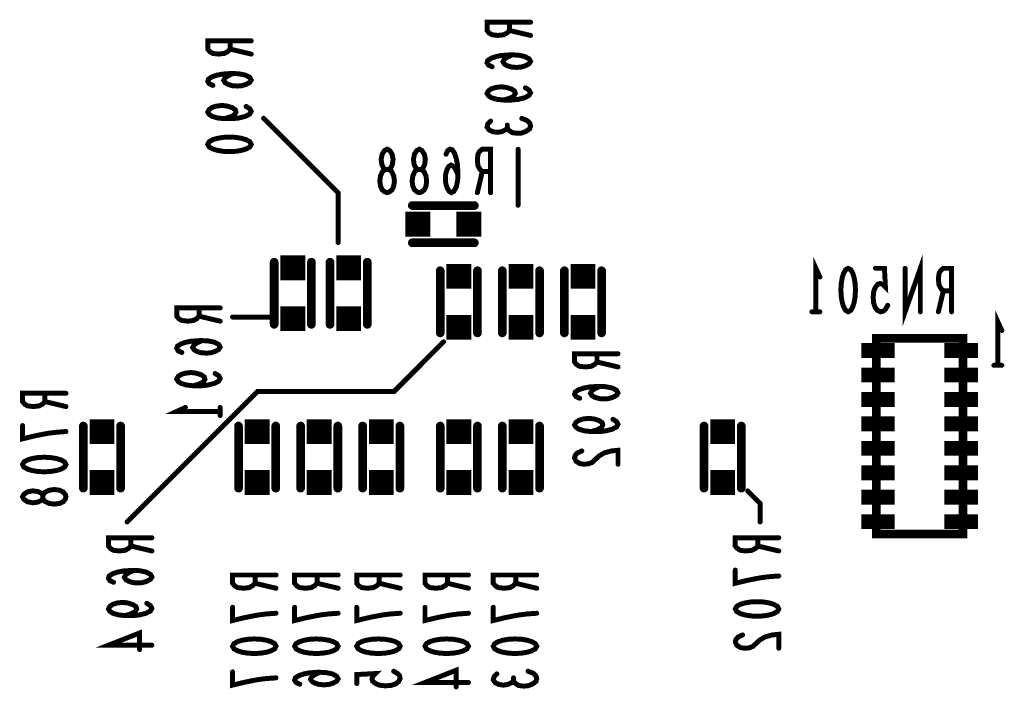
# Model space of a CAD drawing. Extents: x 0 to 8.86, y -3.29 to 6.3.
# Tile 34 of 129: x 6.04 to 6.84, y 1.16 to 1.7. Entities that reach past the tile are written whole.
import ezdxf

# ---------------------------------------------------------------- set-up
doc = ezdxf.new("R2010")
doc.units = 0
doc.layers.get('0').update_dxf_attribs({"color": 3, "linetype": 'CONTINUOUS'})

# ---------------------------------------------------------------- blocks, each defined once
blk = doc.blocks.new('PAD_S1')
at = {"const_width": 1}
blk.add_lwpolyline([(-0.5, 0), (0.5, 0)], dxfattribs=at)
blk = doc.blocks.new('PAD_R1')
at = {"const_width": 0.5}
blk.add_lwpolyline([(0.25, 0, 1), (-0.25, 0, 1)], format="xyb", close=True, dxfattribs=at)

msp = doc.modelspace()

# ---------------------------------------------------------------- linework, layer by layer
for points, const_width in [([(6.455, 1.69733), (6.42, 1.69733), (6.42, 1.69067), (6.42175, 1.68853), (6.42408, 1.6872), (6.42875, 1.68667), (6.43342, 1.6872), (6.43633, 1.6888), (6.43808, 1.69067), (6.43808, 1.69733)], 0.004), ([(6.43808, 1.69067), (6.455, 1.68667)], 0.004), ([(6.23, 1.68233), (6.195, 1.68233), (6.195, 1.67567), (6.19675, 1.67353), (6.19908, 1.6722), (6.20375, 1.67167), (6.20842, 1.6722), (6.21133, 1.6738), (6.21308, 1.67567), (6.21308, 1.68233)], 0.004), ([(6.21308, 1.67567), (6.23, 1.67167)], 0.004), ([(6.44042, 1.67107), (6.43633, 1.6692), (6.434, 1.6676), (6.43283, 1.66547), (6.434, 1.6636), (6.43633, 1.66227), (6.43983, 1.6612), (6.44392, 1.66093), (6.44742, 1.6612), (6.45092, 1.66227), (6.45383, 1.66387), (6.455, 1.66573), (6.45383, 1.66787), (6.45033, 1.66973), (6.44508, 1.6708), (6.43925, 1.67107), (6.43167, 1.67053), (6.42758, 1.66973), (6.4235, 1.6684), (6.42058, 1.66653), (6.42, 1.66467), (6.42117, 1.6628), (6.42408, 1.66147)], 0.004), ([(6.21542, 1.65607), (6.21133, 1.6542), (6.209, 1.6526), (6.20783, 1.65047), (6.209, 1.6486), (6.21133, 1.64727), (6.21483, 1.6462), (6.21892, 1.64593), (6.22242, 1.6462), (6.22592, 1.64727), (6.22883, 1.64887), (6.23, 1.65073), (6.22883, 1.65287), (6.22533, 1.65473), (6.22008, 1.6558), (6.21425, 1.65607), (6.20667, 1.65553), (6.20258, 1.65473), (6.1985, 1.6534), (6.19558, 1.65153), (6.195, 1.64967), (6.19617, 1.6478), (6.19908, 1.64647)], 0.004), ([(6.45092, 1.64453), (6.45383, 1.64267), (6.455, 1.64053), (6.45383, 1.6384), (6.45033, 1.63653), (6.44508, 1.6352), (6.43983, 1.63467), (6.43342, 1.63467), (6.42817, 1.6352), (6.4235, 1.63653), (6.42117, 1.63813), (6.42, 1.64), (6.42117, 1.64213), (6.4235, 1.64373), (6.427, 1.6448), (6.43167, 1.64533), (6.43575, 1.6448), (6.43983, 1.64347), (6.44217, 1.64187), (6.44275, 1.64), (6.44158, 1.63787), (6.43867, 1.63627), (6.43342, 1.63467)], 0.004), ([(6.22592, 1.62953), (6.22883, 1.62767), (6.23, 1.62553), (6.22883, 1.6234), (6.22533, 1.62153), (6.22008, 1.6202), (6.21483, 1.61967), (6.20842, 1.61967), (6.20317, 1.6202), (6.1985, 1.62153), (6.19617, 1.62313), (6.195, 1.625), (6.19617, 1.62713), (6.1985, 1.62873), (6.202, 1.6298), (6.20667, 1.63033), (6.21075, 1.6298), (6.21483, 1.62847), (6.21717, 1.62687), (6.21775, 1.625), (6.21658, 1.62287), (6.21367, 1.62127), (6.20842, 1.61967)], 0.004), ([(6.24, 1.62), (6.3, 1.56), (6.3, 1.52)], 0.004), ([(6.43633, 1.61213), (6.43458, 1.61053), (6.43167, 1.6092), (6.42817, 1.60867), (6.42467, 1.6092), (6.42175, 1.61053), (6.42, 1.61293), (6.42058, 1.61533), (6.42292, 1.61773)], 0.004), ([(6.448, 1.61987), (6.45208, 1.61827), (6.45442, 1.61613), (6.455, 1.61373), (6.45442, 1.6116), (6.4515, 1.60947), (6.448, 1.60813), (6.4445, 1.60787), (6.44042, 1.6084), (6.4375, 1.61027), (6.43633, 1.61213), (6.43633, 1.61453)], 0.004), ([(6.39657, 1.57471), (6.3947, 1.5788), (6.3931, 1.58113), (6.39097, 1.5823), (6.3891, 1.58113), (6.38777, 1.5788), (6.3867, 1.5753), (6.38643, 1.57121), (6.3867, 1.56771), (6.38777, 1.56421), (6.38937, 1.5613), (6.39123, 1.56013), (6.39337, 1.5613), (6.39523, 1.5648), (6.3963, 1.57005), (6.39657, 1.57588), (6.39603, 1.58346), (6.39523, 1.58755), (6.3939, 1.59163), (6.39203, 1.59455), (6.39017, 1.59513), (6.3883, 1.59396), (6.38697, 1.59105)], 0.004), ([(6.42283, 1.56013), (6.42283, 1.59513), (6.41617, 1.59513), (6.41403, 1.59338), (6.4127, 1.59105), (6.41217, 1.58638), (6.4127, 1.58171), (6.4143, 1.5788), (6.41617, 1.57705), (6.42283, 1.57705)], 0.004), ([(6.445, 1.595), (6.445, 1.55)], 0.004), ([(6.41617, 1.57705), (6.41217, 1.56013)], 0.004), ([(6.40979, 1.54974), (6.35979, 1.54974)], 0.007), ([(6.40979, 1.54974), (6.35979, 1.54974)], 0.007), ([(6.40979, 1.51974), (6.35979, 1.51974)], 0.007), ([(6.40979, 1.51974), (6.35979, 1.51974)], 0.007), ([(6.2485, 1.45413), (6.2485, 1.50413)], 0.007), ([(6.2485, 1.45413), (6.2485, 1.50413)], 0.007), ([(6.2785, 1.45413), (6.2785, 1.50413)], 0.007), ([(6.2785, 1.45413), (6.2785, 1.50413)], 0.007), ([(6.2935, 1.45413), (6.2935, 1.50413)], 0.007), ([(6.2935, 1.45413), (6.2935, 1.50413)], 0.007), ([(6.3235, 1.45413), (6.3235, 1.50413)], 0.007), ([(6.3235, 1.45413), (6.3235, 1.50413)], 0.007), ([(6.68493, 1.4642), (6.68493, 1.4992), (6.68813, 1.4922)], 0.004), ([(6.76906, 1.4642), (6.76906, 1.4992), (6.7568, 1.4642), (6.7568, 1.4992)], 0.004), ([(6.38229, 1.49724), (6.38229, 1.44724)], 0.007), ([(6.38229, 1.49724), (6.38229, 1.44724)], 0.007), ([(6.41229, 1.49724), (6.41229, 1.44724)], 0.007), ([(6.41229, 1.49724), (6.41229, 1.44724)], 0.007), ([(6.43229, 1.49724), (6.43229, 1.44724)], 0.007), ([(6.43229, 1.49724), (6.43229, 1.44724)], 0.007), ([(6.46229, 1.49724), (6.46229, 1.44724)], 0.007), ([(6.46229, 1.49724), (6.46229, 1.44724)], 0.007), ([(6.48229, 1.44724), (6.48229, 1.49724)], 0.007), ([(6.48229, 1.44724), (6.48229, 1.49724)], 0.007), ([(6.51229, 1.44724), (6.51229, 1.49724)], 0.007), ([(6.51229, 1.44724), (6.51229, 1.49724)], 0.007), ([(6.7428, 1.46945), (6.7412, 1.46653), (6.73933, 1.46478), (6.73693, 1.4642), (6.73453, 1.46537), (6.73266, 1.4677), (6.73133, 1.47178), (6.73106, 1.47645), (6.7316, 1.48112), (6.73293, 1.48403), (6.7348, 1.48637), (6.73666, 1.48695), (6.73853, 1.48637), (6.74093, 1.48403), (6.74013, 1.4992), (6.73293, 1.4992)], 0.004), ([(6.79426, 1.4642), (6.79426, 1.4992), (6.7876, 1.4992), (6.78546, 1.49745), (6.78413, 1.49512), (6.7836, 1.49045), (6.78413, 1.48578), (6.78573, 1.48287), (6.7876, 1.48112), (6.79426, 1.48112)], 0.004), ([(6.7876, 1.48112), (6.7836, 1.4642)], 0.004), ([(6.205, 1.46733), (6.17, 1.46733), (6.17, 1.46067), (6.17175, 1.45853), (6.17408, 1.4572), (6.17875, 1.45667), (6.18342, 1.4572), (6.18633, 1.4588), (6.18808, 1.46067), (6.18808, 1.46733)], 0.004), ([(6.18808, 1.46067), (6.205, 1.45667)], 0.004), ([(6.215, 1.46), (6.245, 1.46)], 0.004), ([(6.68813, 1.4642), (6.68173, 1.4642)], 0.004), ([(6.8315, 1.42113), (6.8315, 1.45613), (6.8347, 1.44913)], 0.004), ([(6.8035, 1.44293), (6.7335, 1.44293)], 0.007), ([(6.7335, 1.28533), (6.8035, 1.28533), (6.8035, 1.44293), (6.7335, 1.44293), (6.7335, 1.28533), (6.8035, 1.28533)], 0.007), ([(6.13, 1.295), (6.235, 1.4), (6.345, 1.4), (6.385, 1.44)], 0.004), ([(6.19042, 1.44107), (6.18633, 1.4392), (6.184, 1.4376), (6.18283, 1.43547), (6.184, 1.4336), (6.18633, 1.43227), (6.18983, 1.4312), (6.19392, 1.43093), (6.19742, 1.4312), (6.20092, 1.43227), (6.20383, 1.43387), (6.205, 1.43573), (6.20383, 1.43787), (6.20033, 1.43973), (6.19508, 1.4408), (6.18925, 1.44107), (6.18167, 1.44053), (6.17758, 1.43973), (6.1735, 1.4384), (6.17058, 1.43653), (6.17, 1.43467), (6.17117, 1.4328), (6.17408, 1.43147)], 0.004), ([(6.7215, 1.43303), (6.7485, 1.43303)], 0.012), ([(6.7885, 1.43303), (6.8155, 1.43303)], 0.012), ([(6.5255, 1.43046), (6.4905, 1.43046), (6.4905, 1.4238), (6.49225, 1.42166), (6.49458, 1.42033), (6.49925, 1.4198), (6.50392, 1.42033), (6.50683, 1.42193), (6.50858, 1.4238), (6.50858, 1.43046)], 0.004), ([(6.50858, 1.4238), (6.5255, 1.4198)], 0.004), ([(6.8347, 1.42113), (6.8283, 1.42113)], 0.004), ([(6.20092, 1.41453), (6.20383, 1.41267), (6.205, 1.41053), (6.20383, 1.4084), (6.20033, 1.40653), (6.19508, 1.4052), (6.18983, 1.40467), (6.18342, 1.40467), (6.17817, 1.4052), (6.1735, 1.40653), (6.17117, 1.40813), (6.17, 1.41), (6.17117, 1.41213), (6.1735, 1.41373), (6.177, 1.4148), (6.18167, 1.41533), (6.18575, 1.4148), (6.18983, 1.41347), (6.19217, 1.41187), (6.19275, 1.41), (6.19158, 1.40787), (6.18867, 1.40627), (6.18342, 1.40467)], 0.004), ([(6.7215, 1.41334), (6.7485, 1.41334)], 0.012), ([(6.7885, 1.41334), (6.8155, 1.41334)], 0.012), ([(6.51092, 1.4042), (6.50683, 1.40233), (6.5045, 1.40073), (6.50333, 1.3986), (6.5045, 1.39673), (6.50683, 1.3954), (6.51033, 1.39433), (6.51442, 1.39406), (6.51792, 1.39433), (6.52142, 1.3954), (6.52433, 1.397), (6.5255, 1.39886), (6.52433, 1.401), (6.52083, 1.40286), (6.51558, 1.40393), (6.50975, 1.4042), (6.50217, 1.40366), (6.49808, 1.40286), (6.494, 1.40153), (6.49108, 1.39966), (6.4905, 1.3978), (6.49167, 1.39593), (6.49458, 1.3946)], 0.004), ([(6.08078, 1.39859), (6.04578, 1.39859), (6.04578, 1.39193), (6.04753, 1.38979), (6.04986, 1.38846), (6.05453, 1.38793), (6.0592, 1.38846), (6.06211, 1.39006), (6.06386, 1.39193), (6.06386, 1.39859)], 0.004), ([(6.7215, 1.39366), (6.7485, 1.39366)], 0.012), ([(6.7885, 1.39366), (6.8155, 1.39366)], 0.012), ([(6.06386, 1.39193), (6.08078, 1.38793)], 0.004), ([(6.205, 1.384), (6.17, 1.384), (6.177, 1.3872)], 0.004), ([(6.205, 1.3872), (6.205, 1.3808)], 0.004), ([(6.52142, 1.37766), (6.52433, 1.3758), (6.5255, 1.37366), (6.52433, 1.37153), (6.52083, 1.36966), (6.51558, 1.36833), (6.51033, 1.3678), (6.50392, 1.3678), (6.49867, 1.36833), (6.494, 1.36966), (6.49167, 1.37126), (6.4905, 1.37313), (6.49167, 1.37526), (6.494, 1.37686), (6.4975, 1.37793), (6.50217, 1.37846), (6.50625, 1.37793), (6.51033, 1.3766), (6.51267, 1.375), (6.51325, 1.37313), (6.51208, 1.371), (6.50917, 1.3694), (6.50392, 1.3678)], 0.004), ([(6.08078, 1.36779), (6.0732, 1.36726), (6.06678, 1.36646), (6.06095, 1.36539), (6.05453, 1.36406), (6.04578, 1.36193), (6.04578, 1.37259)], 0.004), ([(6.09479, 1.37224), (6.09479, 1.32224)], 0.007), ([(6.09479, 1.37224), (6.09479, 1.32224)], 0.007), ([(6.12479, 1.37224), (6.12479, 1.32224)], 0.007), ([(6.12479, 1.37224), (6.12479, 1.32224)], 0.007), ([(6.21979, 1.32224), (6.21979, 1.37224)], 0.007), ([(6.21979, 1.32224), (6.21979, 1.37224)], 0.007), ([(6.24979, 1.32224), (6.24979, 1.37224)], 0.007), ([(6.24979, 1.32224), (6.24979, 1.37224)], 0.007), ([(6.26979, 1.32224), (6.26979, 1.37224)], 0.007), ([(6.26979, 1.32224), (6.26979, 1.37224)], 0.007), ([(6.29979, 1.32224), (6.29979, 1.37224)], 0.007), ([(6.29979, 1.32224), (6.29979, 1.37224)], 0.007), ([(6.31979, 1.32224), (6.31979, 1.37224)], 0.007), ([(6.31979, 1.32224), (6.31979, 1.37224)], 0.007), ([(6.34979, 1.32224), (6.34979, 1.37224)], 0.007), ([(6.34979, 1.32224), (6.34979, 1.37224)], 0.007), ([(6.38229, 1.37224), (6.38229, 1.32224)], 0.007), ([(6.38229, 1.37224), (6.38229, 1.32224)], 0.007), ([(6.41229, 1.37224), (6.41229, 1.32224)], 0.007), ([(6.41229, 1.37224), (6.41229, 1.32224)], 0.007), ([(6.43229, 1.32224), (6.43229, 1.37224)], 0.007), ([(6.43229, 1.32224), (6.43229, 1.37224)], 0.007), ([(6.46229, 1.32224), (6.46229, 1.37224)], 0.007), ([(6.46229, 1.32224), (6.46229, 1.37224)], 0.007), ([(6.59479, 1.32224), (6.59479, 1.37224)], 0.007), ([(6.59479, 1.32224), (6.59479, 1.37224)], 0.007), ([(6.62479, 1.32224), (6.62479, 1.37224)], 0.007), ([(6.62479, 1.32224), (6.62479, 1.37224)], 0.007), ([(6.7215, 1.37397), (6.7485, 1.37397)], 0.012), ([(6.7885, 1.37397), (6.8155, 1.37397)], 0.012), ([(6.7215, 1.35429), (6.7485, 1.35429)], 0.012), ([(6.7885, 1.35429), (6.8155, 1.35429)], 0.012), ([(6.49633, 1.3522), (6.49283, 1.3506), (6.49108, 1.34873), (6.4905, 1.3466), (6.49167, 1.34393), (6.49458, 1.34206), (6.49808, 1.34153), (6.50158, 1.3418), (6.5045, 1.34286), (6.51033, 1.3482), (6.51442, 1.3506), (6.52025, 1.3522), (6.5255, 1.35273), (6.5255, 1.34153)], 0.004), ([(6.7215, 1.3346), (6.7485, 1.3346)], 0.012), ([(6.7885, 1.3346), (6.8155, 1.3346)], 0.012), ([(6.64, 1.295), (6.64, 1.31), (6.63, 1.32)], 0.004), ([(6.7215, 1.31492), (6.7485, 1.31492)], 0.012), ([(6.7885, 1.31492), (6.8155, 1.31492)], 0.012), ([(6.7215, 1.29523), (6.7485, 1.29523)], 0.012), ([(6.7885, 1.29523), (6.8155, 1.29523)], 0.012), ([(6.15, 1.28233), (6.115, 1.28233), (6.115, 1.27567), (6.11675, 1.27353), (6.11908, 1.2722), (6.12375, 1.27167), (6.12842, 1.2722), (6.13133, 1.2738), (6.13308, 1.27567), (6.13308, 1.28233)], 0.004), ([(6.13308, 1.27567), (6.15, 1.27167)], 0.004), ([(6.655, 1.28233), (6.62, 1.28233), (6.62, 1.27567), (6.62175, 1.27353), (6.62408, 1.2722), (6.62875, 1.27167), (6.63342, 1.2722), (6.63633, 1.2738), (6.63808, 1.27567), (6.63808, 1.28233)], 0.004), ([(6.63808, 1.27567), (6.655, 1.27167)], 0.004), ([(6.13542, 1.25607), (6.13133, 1.2542), (6.129, 1.2526), (6.12783, 1.25047), (6.129, 1.2486), (6.13133, 1.24727), (6.13483, 1.2462), (6.13892, 1.24593), (6.14242, 1.2462), (6.14592, 1.24727), (6.14883, 1.24887), (6.15, 1.25073), (6.14883, 1.25287), (6.14533, 1.25473), (6.14008, 1.2558), (6.13425, 1.25607), (6.12667, 1.25553), (6.12258, 1.25473), (6.1185, 1.2534), (6.11558, 1.25153), (6.115, 1.24967), (6.11617, 1.2478), (6.11908, 1.24647)], 0.004), ([(6.25, 1.25233), (6.215, 1.25233), (6.215, 1.24567), (6.21675, 1.24353), (6.21908, 1.2422), (6.22375, 1.24167), (6.22842, 1.2422), (6.23133, 1.2438), (6.23308, 1.24567), (6.23308, 1.25233)], 0.004), ([(6.3, 1.25233), (6.265, 1.25233), (6.265, 1.24567), (6.26675, 1.24353), (6.26908, 1.2422), (6.27375, 1.24167), (6.27842, 1.2422), (6.28133, 1.2438), (6.28308, 1.24567), (6.28308, 1.25233)], 0.004), ([(6.35, 1.25233), (6.315, 1.25233), (6.315, 1.24567), (6.31675, 1.24353), (6.31908, 1.2422), (6.32375, 1.24167), (6.32842, 1.2422), (6.33133, 1.2438), (6.33308, 1.24567), (6.33308, 1.25233)], 0.004), ([(6.405, 1.25233), (6.37, 1.25233), (6.37, 1.24567), (6.37175, 1.24353), (6.37408, 1.2422), (6.37875, 1.24167), (6.38342, 1.2422), (6.38633, 1.2438), (6.38808, 1.24567), (6.38808, 1.25233)], 0.004), ([(6.46, 1.25233), (6.425, 1.25233), (6.425, 1.24567), (6.42675, 1.24353), (6.42908, 1.2422), (6.43375, 1.24167), (6.43842, 1.2422), (6.44133, 1.2438), (6.44308, 1.24567), (6.44308, 1.25233)], 0.004), ([(6.655, 1.25153), (6.64742, 1.251), (6.641, 1.2502), (6.63517, 1.24913), (6.62875, 1.2478), (6.62, 1.24567), (6.62, 1.25633)], 0.004), ([(6.23308, 1.24567), (6.25, 1.24167)], 0.004), ([(6.28308, 1.24567), (6.3, 1.24167)], 0.004), ([(6.33308, 1.24567), (6.35, 1.24167)], 0.004), ([(6.38808, 1.24567), (6.405, 1.24167)], 0.004), ([(6.44308, 1.24567), (6.46, 1.24167)], 0.004), ([(6.14592, 1.22953), (6.14883, 1.22767), (6.15, 1.22553), (6.14883, 1.2234), (6.14533, 1.22153), (6.14008, 1.2202), (6.13483, 1.21967), (6.12842, 1.21967), (6.12317, 1.2202), (6.1185, 1.22153), (6.11617, 1.22313), (6.115, 1.225), (6.11617, 1.22713), (6.1185, 1.22873), (6.122, 1.2298), (6.12667, 1.23033), (6.13075, 1.2298), (6.13483, 1.22847), (6.13717, 1.22687), (6.13775, 1.225), (6.13658, 1.22287), (6.13367, 1.22127), (6.12842, 1.21967)], 0.004), ([(6.25, 1.22153), (6.24242, 1.221), (6.236, 1.2202), (6.23017, 1.21913), (6.22375, 1.2178), (6.215, 1.21567), (6.215, 1.22633)], 0.004), ([(6.3, 1.22153), (6.29242, 1.221), (6.286, 1.2202), (6.28017, 1.21913), (6.27375, 1.2178), (6.265, 1.21567), (6.265, 1.22633)], 0.004), ([(6.35, 1.22153), (6.34242, 1.221), (6.336, 1.2202), (6.33017, 1.21913), (6.32375, 1.2178), (6.315, 1.21567), (6.315, 1.22633)], 0.004), ([(6.405, 1.22153), (6.39742, 1.221), (6.391, 1.2202), (6.38517, 1.21913), (6.37875, 1.2178), (6.37, 1.21567), (6.37, 1.22633)], 0.004), ([(6.46, 1.22153), (6.45242, 1.221), (6.446, 1.2202), (6.44017, 1.21913), (6.43375, 1.2178), (6.425, 1.21567), (6.425, 1.22633)], 0.004), ([(6.15, 1.1958), (6.115, 1.1958), (6.14008, 1.20567), (6.14008, 1.19233)], 0.004), ([(6.62583, 1.20407), (6.62233, 1.20247), (6.62058, 1.2006), (6.62, 1.19847), (6.62117, 1.1958), (6.62408, 1.19393), (6.62758, 1.1934), (6.63108, 1.19367), (6.634, 1.19473), (6.63983, 1.20007), (6.64392, 1.20247), (6.64975, 1.20407), (6.655, 1.2046), (6.655, 1.1934)], 0.004), ([(6.25, 1.16953), (6.24242, 1.169), (6.236, 1.1682), (6.23017, 1.16713), (6.22375, 1.1658), (6.215, 1.16367), (6.215, 1.17433)], 0.004), ([(6.28542, 1.17407), (6.28133, 1.1722), (6.279, 1.1706), (6.27783, 1.16847), (6.279, 1.1666), (6.28133, 1.16527), (6.28483, 1.1642), (6.28892, 1.16393), (6.29242, 1.1642), (6.29592, 1.16527), (6.29883, 1.16687), (6.3, 1.16873), (6.29883, 1.17087), (6.29533, 1.17273), (6.29008, 1.1738), (6.28425, 1.17407), (6.27667, 1.17353), (6.27258, 1.17273), (6.2685, 1.1714), (6.26558, 1.16953), (6.265, 1.16767), (6.26617, 1.1658), (6.26908, 1.16447)], 0.004), ([(6.34475, 1.17487), (6.34767, 1.17327), (6.34942, 1.1714), (6.35, 1.169), (6.34883, 1.1666), (6.3465, 1.16473), (6.34242, 1.1634), (6.33775, 1.16313), (6.33308, 1.16367), (6.33017, 1.165), (6.32783, 1.16687), (6.32725, 1.16873), (6.32783, 1.1706), (6.33017, 1.173), (6.315, 1.1722), (6.315, 1.165)], 0.004), ([(6.405, 1.1658), (6.37, 1.1658), (6.39508, 1.17567), (6.39508, 1.16233)], 0.004), ([(6.44133, 1.16713), (6.43958, 1.16553), (6.43667, 1.1642), (6.43317, 1.16367), (6.42967, 1.1642), (6.42675, 1.16553), (6.425, 1.16793), (6.42558, 1.17033), (6.42792, 1.17273)], 0.004), ([(6.453, 1.17487), (6.45708, 1.17327), (6.45942, 1.17113), (6.46, 1.16873), (6.45942, 1.1666), (6.4565, 1.16447), (6.453, 1.16313), (6.4495, 1.16287), (6.44542, 1.1634), (6.4425, 1.16527), (6.44133, 1.16713), (6.44133, 1.16953)], 0.004)]:
    msp.add_lwpolyline(points, dxfattribs=dict(const_width=const_width))
at = {"const_width": 0.004}
for points in [[(6.195, 1.599), (6.19617, 1.60113), (6.19908, 1.60273), (6.20258, 1.6038), (6.20725, 1.6046), (6.2125, 1.60487), (6.21775, 1.6046), (6.22242, 1.6038), (6.22592, 1.60273), (6.22883, 1.60113), (6.23, 1.599), (6.22883, 1.59687), (6.22592, 1.59527), (6.22242, 1.5942), (6.21775, 1.5934), (6.2125, 1.59313), (6.20725, 1.5934), (6.20258, 1.5942), (6.19908, 1.59527), (6.19617, 1.59687)], [(6.3395, 1.56013), (6.33763, 1.56071), (6.3355, 1.56246), (6.33417, 1.56538), (6.33363, 1.56946), (6.33417, 1.57355), (6.33577, 1.57705), (6.33817, 1.5788), (6.34083, 1.5788), (6.34243, 1.57996), (6.34377, 1.58288), (6.3443, 1.58696), (6.3435, 1.59105), (6.34163, 1.59396), (6.3395, 1.59513), (6.33737, 1.59396), (6.3355, 1.59105), (6.3347, 1.58696), (6.33523, 1.58288), (6.33657, 1.57996), (6.33817, 1.5788), (6.34083, 1.5788), (6.34323, 1.57705), (6.34483, 1.57355), (6.34537, 1.56946), (6.34483, 1.56538), (6.3435, 1.56246), (6.34137, 1.56071)], [(6.3655, 1.56013), (6.36363, 1.56071), (6.3615, 1.56246), (6.36017, 1.56538), (6.35963, 1.56946), (6.36017, 1.57355), (6.36177, 1.57705), (6.36417, 1.5788), (6.36683, 1.5788), (6.36843, 1.57996), (6.36977, 1.58288), (6.3703, 1.58696), (6.3695, 1.59105), (6.36763, 1.59396), (6.3655, 1.59513), (6.36337, 1.59396), (6.3615, 1.59105), (6.3607, 1.58696), (6.36123, 1.58288), (6.36257, 1.57996), (6.36417, 1.5788), (6.36683, 1.5788), (6.36923, 1.57705), (6.37083, 1.57355), (6.37137, 1.56946), (6.37083, 1.56538), (6.3695, 1.56246), (6.36737, 1.56071)], [(6.71093, 1.4992), (6.71306, 1.49803), (6.71466, 1.49512), (6.71573, 1.49162), (6.71653, 1.48695), (6.7168, 1.4817), (6.71653, 1.47645), (6.71573, 1.47178), (6.71466, 1.46828), (6.71306, 1.46537), (6.71093, 1.4642), (6.7088, 1.46537), (6.7072, 1.46828), (6.70613, 1.47178), (6.70533, 1.47645), (6.70506, 1.4817), (6.70533, 1.48695), (6.70613, 1.49162), (6.7072, 1.49512), (6.7088, 1.49803)], [(6.04578, 1.34126), (6.04695, 1.34339), (6.04986, 1.34499), (6.05336, 1.34606), (6.05803, 1.34686), (6.06328, 1.34713), (6.06853, 1.34686), (6.0732, 1.34606), (6.0767, 1.34499), (6.07961, 1.34339), (6.08078, 1.34126), (6.07961, 1.33913), (6.0767, 1.33753), (6.0732, 1.33646), (6.06853, 1.33566), (6.06328, 1.33539), (6.05803, 1.33566), (6.05336, 1.33646), (6.04986, 1.33753), (6.04695, 1.33913)], [(6.08078, 1.31526), (6.0802, 1.31339), (6.07845, 1.31126), (6.07553, 1.30993), (6.07145, 1.30939), (6.06736, 1.30993), (6.06386, 1.31153), (6.06211, 1.31393), (6.06211, 1.31659), (6.06095, 1.31819), (6.05803, 1.31953), (6.05395, 1.32006), (6.04986, 1.31926), (6.04695, 1.31739), (6.04578, 1.31526), (6.04695, 1.31313), (6.04986, 1.31126), (6.05395, 1.31046), (6.05803, 1.31099), (6.06095, 1.31233), (6.06211, 1.31393), (6.06211, 1.31659), (6.06386, 1.31899), (6.06736, 1.32059), (6.07145, 1.32113), (6.07553, 1.32059), (6.07845, 1.31926), (6.0802, 1.31713)], [(6.62, 1.225), (6.62117, 1.22713), (6.62408, 1.22873), (6.62758, 1.2298), (6.63225, 1.2306), (6.6375, 1.23087), (6.64275, 1.2306), (6.64742, 1.2298), (6.65092, 1.22873), (6.65383, 1.22713), (6.655, 1.225), (6.65383, 1.22287), (6.65092, 1.22127), (6.64742, 1.2202), (6.64275, 1.2194), (6.6375, 1.21913), (6.63225, 1.2194), (6.62758, 1.2202), (6.62408, 1.22127), (6.62117, 1.22287)], [(6.215, 1.195), (6.21617, 1.19713), (6.21908, 1.19873), (6.22258, 1.1998), (6.22725, 1.2006), (6.2325, 1.20087), (6.23775, 1.2006), (6.24242, 1.1998), (6.24592, 1.19873), (6.24883, 1.19713), (6.25, 1.195), (6.24883, 1.19287), (6.24592, 1.19127), (6.24242, 1.1902), (6.23775, 1.1894), (6.2325, 1.18913), (6.22725, 1.1894), (6.22258, 1.1902), (6.21908, 1.19127), (6.21617, 1.19287)], [(6.265, 1.195), (6.26617, 1.19713), (6.26908, 1.19873), (6.27258, 1.1998), (6.27725, 1.2006), (6.2825, 1.20087), (6.28775, 1.2006), (6.29242, 1.1998), (6.29592, 1.19873), (6.29883, 1.19713), (6.3, 1.195), (6.29883, 1.19287), (6.29592, 1.19127), (6.29242, 1.1902), (6.28775, 1.1894), (6.2825, 1.18913), (6.27725, 1.1894), (6.27258, 1.1902), (6.26908, 1.19127), (6.26617, 1.19287)], [(6.315, 1.195), (6.31617, 1.19713), (6.31908, 1.19873), (6.32258, 1.1998), (6.32725, 1.2006), (6.3325, 1.20087), (6.33775, 1.2006), (6.34242, 1.1998), (6.34592, 1.19873), (6.34883, 1.19713), (6.35, 1.195), (6.34883, 1.19287), (6.34592, 1.19127), (6.34242, 1.1902), (6.33775, 1.1894), (6.3325, 1.18913), (6.32725, 1.1894), (6.32258, 1.1902), (6.31908, 1.19127), (6.31617, 1.19287)], [(6.37, 1.195), (6.37117, 1.19713), (6.37408, 1.19873), (6.37758, 1.1998), (6.38225, 1.2006), (6.3875, 1.20087), (6.39275, 1.2006), (6.39742, 1.1998), (6.40092, 1.19873), (6.40383, 1.19713), (6.405, 1.195), (6.40383, 1.19287), (6.40092, 1.19127), (6.39742, 1.1902), (6.39275, 1.1894), (6.3875, 1.18913), (6.38225, 1.1894), (6.37758, 1.1902), (6.37408, 1.19127), (6.37117, 1.19287)], [(6.425, 1.195), (6.42617, 1.19713), (6.42908, 1.19873), (6.43258, 1.1998), (6.43725, 1.2006), (6.4425, 1.20087), (6.44775, 1.2006), (6.45242, 1.1998), (6.45592, 1.19873), (6.45883, 1.19713), (6.46, 1.195), (6.45883, 1.19287), (6.45592, 1.19127), (6.45242, 1.1902), (6.44775, 1.1894), (6.4425, 1.18913), (6.43725, 1.1894), (6.43258, 1.1902), (6.42908, 1.19127), (6.42617, 1.19287)]]:
    msp.add_lwpolyline(points, close=True, dxfattribs=at)

# ---------------------------------------------------------------- block references
for name, p, xscale, yscale in [('PAD_R1', (6.43808, 1.69733), 0.004, 0.004), ('PAD_R1', (6.455, 1.69733), 0.004, 0.004), ('PAD_R1', (6.43808, 1.69067), 0.004, 0.004), ('PAD_R1', (6.21308, 1.68233), 0.004, 0.004), ('PAD_R1', (6.23, 1.68233), 0.004, 0.004), ('PAD_R1', (6.455, 1.68667), 0.004, 0.004), ('PAD_R1', (6.21308, 1.67567), 0.004, 0.004), ('PAD_R1', (6.23, 1.67167), 0.004, 0.004), ('PAD_R1', (6.44042, 1.67107), 0.004, 0.004), ('PAD_R1', (6.21542, 1.65607), 0.004, 0.004), ('PAD_R1', (6.42408, 1.66147), 0.004, 0.004), ('PAD_R1', (6.19908, 1.64647), 0.004, 0.004), ('PAD_R1', (6.45092, 1.64453), 0.004, 0.004), ('PAD_R1', (6.43342, 1.63467), 0.004, 0.004), ('PAD_R1', (6.22592, 1.62953), 0.004, 0.004), ('PAD_R1', (6.20842, 1.61967), 0.004, 0.004), ('PAD_R1', (6.24, 1.62), 0.004, 0.004), ('PAD_R1', (6.42292, 1.61773), 0.004, 0.004), ('PAD_R1', (6.448, 1.61987), 0.004, 0.004), ('PAD_R1', (6.43633, 1.61453), 0.004, 0.004), ('PAD_R1', (6.43633, 1.61213), 0.004, 0.004), ('PAD_R1', (6.445, 1.595), 0.004, 0.004), ('PAD_R1', (6.38697, 1.59105), 0.004, 0.004), ('PAD_R1', (6.41617, 1.57705), 0.004, 0.004), ('PAD_R1', (6.42283, 1.57705), 0.004, 0.004), ('PAD_R1', (6.39657, 1.57471), 0.004, 0.004), ('PAD_R1', (6.41217, 1.56013), 0.004, 0.004), ('PAD_R1', (6.42283, 1.56013), 0.004, 0.004), ('PAD_R1', (6.35979, 1.54974), 0.007, 0.007), ('PAD_R1', (6.35979, 1.54974), 0.007, 0.007), ('PAD_R1', (6.40979, 1.54974), 0.007, 0.007), ('PAD_R1', (6.40979, 1.54974), 0.007, 0.007), ('PAD_R1', (6.445, 1.55), 0.004, 0.004), ('PAD_S1', (6.36429, 1.53474), 0.02, 0.02), ('PAD_S1', (6.40529, 1.53474), 0.02, 0.02), ('PAD_R1', (6.35979, 1.51974), 0.007, 0.007), ('PAD_R1', (6.35979, 1.51974), 0.007, 0.007), ('PAD_R1', (6.40979, 1.51974), 0.007, 0.007), ('PAD_R1', (6.40979, 1.51974), 0.007, 0.007), ('PAD_R1', (6.3, 1.52), 0.004, 0.004), ('PAD_S1', (6.2635, 1.49963), 0.02, 0.02), ('PAD_R1', (6.2485, 1.50413), 0.007, 0.007), ('PAD_R1', (6.2485, 1.50413), 0.007, 0.007), ('PAD_R1', (6.2785, 1.50413), 0.007, 0.007), ('PAD_R1', (6.2785, 1.50413), 0.007, 0.007), ('PAD_S1', (6.3085, 1.49963), 0.02, 0.02), ('PAD_R1', (6.2935, 1.50413), 0.007, 0.007), ('PAD_R1', (6.2935, 1.50413), 0.007, 0.007), ('PAD_R1', (6.3235, 1.50413), 0.007, 0.007), ('PAD_R1', (6.3235, 1.50413), 0.007, 0.007), ('PAD_S1', (6.39729, 1.49274), 0.02, 0.02), ('PAD_R1', (6.38229, 1.49724), 0.007, 0.007), ('PAD_R1', (6.38229, 1.49724), 0.007, 0.007), ('PAD_R1', (6.41229, 1.49724), 0.007, 0.007), ('PAD_R1', (6.41229, 1.49724), 0.007, 0.007), ('PAD_S1', (6.44729, 1.49274), 0.02, 0.02), ('PAD_R1', (6.43229, 1.49724), 0.007, 0.007), ('PAD_R1', (6.43229, 1.49724), 0.007, 0.007), ('PAD_R1', (6.46229, 1.49724), 0.007, 0.007), ('PAD_R1', (6.46229, 1.49724), 0.007, 0.007), ('PAD_S1', (6.49729, 1.49274), 0.02, 0.02), ('PAD_R1', (6.48229, 1.49724), 0.007, 0.007), ('PAD_R1', (6.48229, 1.49724), 0.007, 0.007), ('PAD_R1', (6.51229, 1.49724), 0.007, 0.007), ('PAD_R1', (6.51229, 1.49724), 0.007, 0.007), ('PAD_R1', (6.73293, 1.4992), 0.004, 0.004), ('PAD_R1', (6.7568, 1.4992), 0.004, 0.004), ('PAD_R1', (6.68813, 1.4922), 0.004, 0.004), ('PAD_R1', (6.7876, 1.48112), 0.004, 0.004), ('PAD_R1', (6.79426, 1.48112), 0.004, 0.004), ('PAD_R1', (6.18808, 1.46733), 0.004, 0.004), ('PAD_R1', (6.205, 1.46733), 0.004, 0.004), ('PAD_S1', (6.2635, 1.45863), 0.02, 0.02), ('PAD_S1', (6.3085, 1.45863), 0.02, 0.02), ('PAD_R1', (6.7428, 1.46945), 0.004, 0.004), ('PAD_R1', (6.18808, 1.46067), 0.004, 0.004), ('PAD_R1', (6.215, 1.46), 0.004, 0.004), ('PAD_R1', (6.245, 1.46), 0.004, 0.004), ('PAD_S1', (6.39729, 1.45174), 0.02, 0.02), ('PAD_S1', (6.44729, 1.45174), 0.02, 0.02), ('PAD_S1', (6.49729, 1.45174), 0.02, 0.02), ('PAD_R1', (6.68173, 1.4642), 0.004, 0.004), ('PAD_R1', (6.68493, 1.4642), 0.004, 0.004), ('PAD_R1', (6.68813, 1.4642), 0.004, 0.004), ('PAD_R1', (6.76906, 1.4642), 0.004, 0.004), ('PAD_R1', (6.7836, 1.4642), 0.004, 0.004), ('PAD_R1', (6.79426, 1.4642), 0.004, 0.004), ('PAD_R1', (6.205, 1.45667), 0.004, 0.004), ('PAD_R1', (6.2485, 1.45413), 0.007, 0.007), ('PAD_R1', (6.2485, 1.45413), 0.007, 0.007), ('PAD_R1', (6.2785, 1.45413), 0.007, 0.007), ('PAD_R1', (6.2785, 1.45413), 0.007, 0.007), ('PAD_R1', (6.2935, 1.45413), 0.007, 0.007), ('PAD_R1', (6.2935, 1.45413), 0.007, 0.007), ('PAD_R1', (6.3235, 1.45413), 0.007, 0.007), ('PAD_R1', (6.3235, 1.45413), 0.007, 0.007), ('PAD_R1', (6.38229, 1.44724), 0.007, 0.007), ('PAD_R1', (6.38229, 1.44724), 0.007, 0.007), ('PAD_R1', (6.41229, 1.44724), 0.007, 0.007), ('PAD_R1', (6.41229, 1.44724), 0.007, 0.007), ('PAD_R1', (6.43229, 1.44724), 0.007, 0.007), ('PAD_R1', (6.43229, 1.44724), 0.007, 0.007), ('PAD_R1', (6.46229, 1.44724), 0.007, 0.007), ('PAD_R1', (6.46229, 1.44724), 0.007, 0.007), ('PAD_R1', (6.48229, 1.44724), 0.007, 0.007), ('PAD_R1', (6.48229, 1.44724), 0.007, 0.007), ('PAD_R1', (6.51229, 1.44724), 0.007, 0.007), ('PAD_R1', (6.51229, 1.44724), 0.007, 0.007), ('PAD_R1', (6.7335, 1.44293), 0.007, 0.007), ('PAD_R1', (6.8035, 1.44293), 0.007, 0.007), ('PAD_R1', (6.8347, 1.44913), 0.004, 0.004), ('PAD_R1', (6.19042, 1.44107), 0.004, 0.004), ('PAD_R1', (6.385, 1.44), 0.004, 0.004), ('PAD_R1', (6.17408, 1.43147), 0.004, 0.004), ('PAD_R1', (6.50858, 1.43046), 0.004, 0.004), ('PAD_R1', (6.5255, 1.43046), 0.004, 0.004), ('PAD_R1', (6.50858, 1.4238), 0.004, 0.004), ('PAD_R1', (6.5255, 1.4198), 0.004, 0.004), ('PAD_R1', (6.8283, 1.42113), 0.004, 0.004), ('PAD_R1', (6.8315, 1.42113), 0.004, 0.004), ('PAD_R1', (6.8347, 1.42113), 0.004, 0.004), ('PAD_R1', (6.20092, 1.41453), 0.004, 0.004), ('PAD_R1', (6.18342, 1.40467), 0.004, 0.004), ('PAD_R1', (6.51092, 1.4042), 0.004, 0.004), ('PAD_R1', (6.06386, 1.39859), 0.004, 0.004), ('PAD_R1', (6.08078, 1.39859), 0.004, 0.004), ('PAD_R1', (6.49458, 1.3946), 0.004, 0.004), ('PAD_R1', (6.06386, 1.39193), 0.004, 0.004), ('PAD_R1', (6.08078, 1.38793), 0.004, 0.004), ('PAD_R1', (6.177, 1.3872), 0.004, 0.004), ('PAD_R1', (6.205, 1.3872), 0.004, 0.004), ('PAD_R1', (6.205, 1.384), 0.004, 0.004), ('PAD_R1', (6.205, 1.3808), 0.004, 0.004), ('PAD_R1', (6.04578, 1.37259), 0.004, 0.004), ('PAD_S1', (6.10979, 1.36774), 0.02, 0.02), ('PAD_R1', (6.09479, 1.37224), 0.007, 0.007), ('PAD_R1', (6.09479, 1.37224), 0.007, 0.007), ('PAD_R1', (6.12479, 1.37224), 0.007, 0.007), ('PAD_R1', (6.12479, 1.37224), 0.007, 0.007), ('PAD_S1', (6.23479, 1.36774), 0.02, 0.02), ('PAD_R1', (6.21979, 1.37224), 0.007, 0.007), ('PAD_R1', (6.21979, 1.37224), 0.007, 0.007), ('PAD_R1', (6.24979, 1.37224), 0.007, 0.007), ('PAD_R1', (6.24979, 1.37224), 0.007, 0.007), ('PAD_S1', (6.28479, 1.36774), 0.02, 0.02), ('PAD_R1', (6.26979, 1.37224), 0.007, 0.007), ('PAD_R1', (6.26979, 1.37224), 0.007, 0.007), ('PAD_R1', (6.29979, 1.37224), 0.007, 0.007), ('PAD_R1', (6.29979, 1.37224), 0.007, 0.007), ('PAD_S1', (6.33479, 1.36774), 0.02, 0.02), ('PAD_R1', (6.31979, 1.37224), 0.007, 0.007), ('PAD_R1', (6.31979, 1.37224), 0.007, 0.007), ('PAD_R1', (6.34979, 1.37224), 0.007, 0.007), ('PAD_R1', (6.34979, 1.37224), 0.007, 0.007), ('PAD_S1', (6.39729, 1.36774), 0.02, 0.02), ('PAD_R1', (6.38229, 1.37224), 0.007, 0.007), ('PAD_R1', (6.38229, 1.37224), 0.007, 0.007), ('PAD_R1', (6.41229, 1.37224), 0.007, 0.007), ('PAD_R1', (6.41229, 1.37224), 0.007, 0.007), ('PAD_S1', (6.44729, 1.36774), 0.02, 0.02), ('PAD_R1', (6.43229, 1.37224), 0.007, 0.007), ('PAD_R1', (6.43229, 1.37224), 0.007, 0.007), ('PAD_R1', (6.46229, 1.37224), 0.007, 0.007), ('PAD_R1', (6.46229, 1.37224), 0.007, 0.007), ('PAD_R1', (6.52142, 1.37766), 0.004, 0.004), ('PAD_S1', (6.60979, 1.36774), 0.02, 0.02), ('PAD_R1', (6.59479, 1.37224), 0.007, 0.007), ('PAD_R1', (6.59479, 1.37224), 0.007, 0.007), ('PAD_R1', (6.62479, 1.37224), 0.007, 0.007), ('PAD_R1', (6.62479, 1.37224), 0.007, 0.007), ('PAD_R1', (6.08078, 1.36779), 0.004, 0.004), ('PAD_R1', (6.50392, 1.3678), 0.004, 0.004), ('PAD_R1', (6.49633, 1.3522), 0.004, 0.004), ('PAD_R1', (6.5255, 1.34153), 0.004, 0.004), ('PAD_S1', (6.10979, 1.32674), 0.02, 0.02), ('PAD_S1', (6.23479, 1.32674), 0.02, 0.02), ('PAD_S1', (6.28479, 1.32674), 0.02, 0.02), ('PAD_S1', (6.33479, 1.32674), 0.02, 0.02), ('PAD_S1', (6.39729, 1.32674), 0.02, 0.02), ('PAD_S1', (6.44729, 1.32674), 0.02, 0.02), ('PAD_S1', (6.60979, 1.32674), 0.02, 0.02), ('PAD_R1', (6.09479, 1.32224), 0.007, 0.007), ('PAD_R1', (6.09479, 1.32224), 0.007, 0.007), ('PAD_R1', (6.12479, 1.32224), 0.007, 0.007), ('PAD_R1', (6.12479, 1.32224), 0.007, 0.007), ('PAD_R1', (6.21979, 1.32224), 0.007, 0.007), ('PAD_R1', (6.21979, 1.32224), 0.007, 0.007), ('PAD_R1', (6.24979, 1.32224), 0.007, 0.007), ('PAD_R1', (6.24979, 1.32224), 0.007, 0.007), ('PAD_R1', (6.26979, 1.32224), 0.007, 0.007), ('PAD_R1', (6.26979, 1.32224), 0.007, 0.007), ('PAD_R1', (6.29979, 1.32224), 0.007, 0.007), ('PAD_R1', (6.29979, 1.32224), 0.007, 0.007), ('PAD_R1', (6.31979, 1.32224), 0.007, 0.007), ('PAD_R1', (6.31979, 1.32224), 0.007, 0.007), ('PAD_R1', (6.34979, 1.32224), 0.007, 0.007), ('PAD_R1', (6.34979, 1.32224), 0.007, 0.007), ('PAD_R1', (6.38229, 1.32224), 0.007, 0.007), ('PAD_R1', (6.38229, 1.32224), 0.007, 0.007), ('PAD_R1', (6.41229, 1.32224), 0.007, 0.007), ('PAD_R1', (6.41229, 1.32224), 0.007, 0.007), ('PAD_R1', (6.43229, 1.32224), 0.007, 0.007), ('PAD_R1', (6.43229, 1.32224), 0.007, 0.007), ('PAD_R1', (6.46229, 1.32224), 0.007, 0.007), ('PAD_R1', (6.46229, 1.32224), 0.007, 0.007), ('PAD_R1', (6.59479, 1.32224), 0.007, 0.007), ('PAD_R1', (6.59479, 1.32224), 0.007, 0.007), ('PAD_R1', (6.62479, 1.32224), 0.007, 0.007), ('PAD_R1', (6.62479, 1.32224), 0.007, 0.007), ('PAD_R1', (6.63, 1.32), 0.004, 0.004), ('PAD_R1', (6.13, 1.295), 0.004, 0.004), ('PAD_R1', (6.64, 1.295), 0.004, 0.004), ('PAD_R1', (6.7335, 1.28533), 0.007, 0.007), ('PAD_R1', (6.8035, 1.28533), 0.007, 0.007), ('PAD_R1', (6.13308, 1.28233), 0.004, 0.004), ('PAD_R1', (6.13308, 1.27567), 0.004, 0.004), ('PAD_R1', (6.15, 1.28233), 0.004, 0.004), ('PAD_R1', (6.63808, 1.28233), 0.004, 0.004), ('PAD_R1', (6.63808, 1.27567), 0.004, 0.004), ('PAD_R1', (6.655, 1.28233), 0.004, 0.004), ('PAD_R1', (6.15, 1.27167), 0.004, 0.004), ('PAD_R1', (6.655, 1.27167), 0.004, 0.004), ('PAD_R1', (6.13542, 1.25607), 0.004, 0.004), ('PAD_R1', (6.23308, 1.25233), 0.004, 0.004), ('PAD_R1', (6.25, 1.25233), 0.004, 0.004), ('PAD_R1', (6.28308, 1.25233), 0.004, 0.004), ('PAD_R1', (6.3, 1.25233), 0.004, 0.004), ('PAD_R1', (6.33308, 1.25233), 0.004, 0.004), ('PAD_R1', (6.35, 1.25233), 0.004, 0.004), ('PAD_R1', (6.38808, 1.25233), 0.004, 0.004), ('PAD_R1', (6.405, 1.25233), 0.004, 0.004), ('PAD_R1', (6.44308, 1.25233), 0.004, 0.004), ('PAD_R1', (6.46, 1.25233), 0.004, 0.004), ('PAD_R1', (6.62, 1.25633), 0.004, 0.004), ('PAD_R1', (6.655, 1.25153), 0.004, 0.004), ('PAD_R1', (6.11908, 1.24647), 0.004, 0.004), ('PAD_R1', (6.23308, 1.24567), 0.004, 0.004), ('PAD_R1', (6.28308, 1.24567), 0.004, 0.004), ('PAD_R1', (6.33308, 1.24567), 0.004, 0.004), ('PAD_R1', (6.38808, 1.24567), 0.004, 0.004), ('PAD_R1', (6.44308, 1.24567), 0.004, 0.004), ('PAD_R1', (6.25, 1.24167), 0.004, 0.004), ('PAD_R1', (6.3, 1.24167), 0.004, 0.004), ('PAD_R1', (6.35, 1.24167), 0.004, 0.004), ('PAD_R1', (6.405, 1.24167), 0.004, 0.004), ('PAD_R1', (6.46, 1.24167), 0.004, 0.004), ('PAD_R1', (6.14592, 1.22953), 0.004, 0.004), ('PAD_R1', (6.12842, 1.21967), 0.004, 0.004), ('PAD_R1', (6.215, 1.22633), 0.004, 0.004), ('PAD_R1', (6.25, 1.22153), 0.004, 0.004), ('PAD_R1', (6.265, 1.22633), 0.004, 0.004), ('PAD_R1', (6.3, 1.22153), 0.004, 0.004), ('PAD_R1', (6.315, 1.22633), 0.004, 0.004), ('PAD_R1', (6.35, 1.22153), 0.004, 0.004), ('PAD_R1', (6.37, 1.22633), 0.004, 0.004), ('PAD_R1', (6.405, 1.22153), 0.004, 0.004), ('PAD_R1', (6.425, 1.22633), 0.004, 0.004), ('PAD_R1', (6.46, 1.22153), 0.004, 0.004), ('PAD_R1', (6.62583, 1.20407), 0.004, 0.004), ('PAD_R1', (6.15, 1.1958), 0.004, 0.004), ('PAD_R1', (6.14008, 1.19233), 0.004, 0.004), ('PAD_R1', (6.655, 1.1934), 0.004, 0.004), ('PAD_R1', (6.215, 1.17433), 0.004, 0.004), ('PAD_R1', (6.28542, 1.17407), 0.004, 0.004), ('PAD_R1', (6.34475, 1.17487), 0.004, 0.004), ('PAD_R1', (6.42792, 1.17273), 0.004, 0.004), ('PAD_R1', (6.453, 1.17487), 0.004, 0.004), ('PAD_R1', (6.25, 1.16953), 0.004, 0.004), ('PAD_R1', (6.26908, 1.16447), 0.004, 0.004), ('PAD_R1', (6.315, 1.165), 0.004, 0.004), ('PAD_R1', (6.405, 1.1658), 0.004, 0.004), ('PAD_R1', (6.44133, 1.16953), 0.004, 0.004), ('PAD_R1', (6.44133, 1.16713), 0.004, 0.004), ('PAD_R1', (6.39508, 1.16233), 0.004, 0.004)]:
    msp.add_blockref(name, p, dxfattribs=dict(xscale=xscale, yscale=yscale))

doc.saveas('drawing.dxf')
